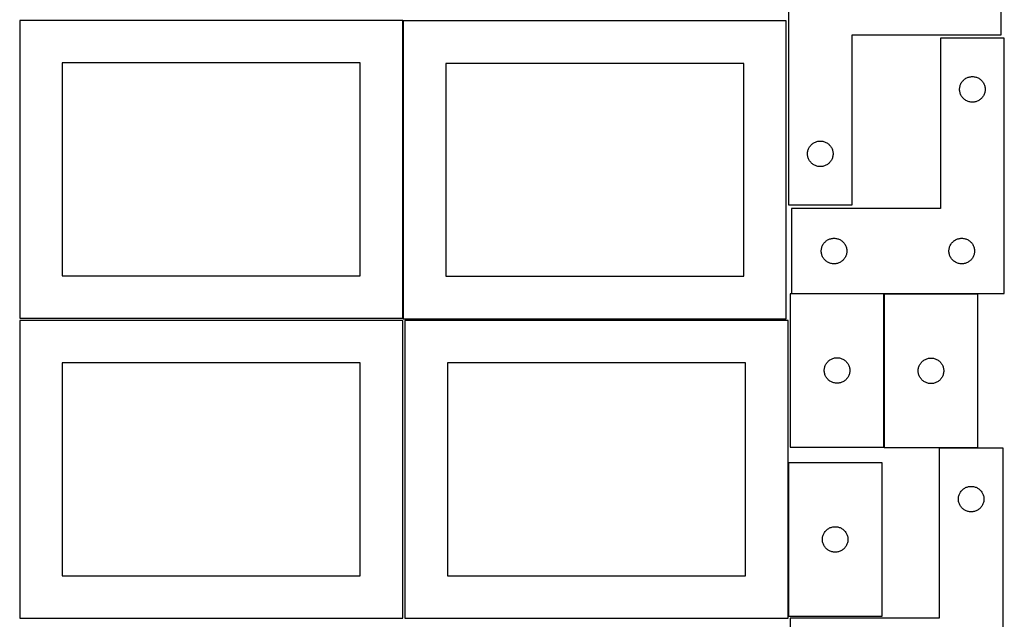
# Model space of a CAD drawing. Header units: millimetres. Extents: x 7 to 1243, y 7 to 2493.
# Tile 3 of 21: x 550 to 1243, y 429 to 852. Entities that reach past the tile are written whole.
import ezdxf

# ---------------------------------------------------------------- set-up
doc = ezdxf.new("R2010")
doc.units = ezdxf.units.MM
doc.layers.add('COMMON', color=5, linetype='CONTINUOUS', true_color=0x0000ff)
doc.layers.add('CUT', color=7, linetype='CONTINUOUS', true_color=0x000000)

msp = doc.modelspace()

# ---------------------------------------------------------------- linework, layer by layer
at = {"layer": 'COMMON'}
for p, q in [((1158.601926, 658.363504), (1093.475205, 658.363504)), ((1158.701927, 550.263503), (1158.701927, 658.015994)), ((1091.183738, 539.125428), (1091.183738, 431.125428))]:
    msp.add_line(p, q, dxfattribs=at)
at = {"layer": 'CUT'}
for p, q in [((1091.283739, 901.012022), (1091.283739, 721.012022)), ((1241.283739, 841.012022), (1241.283739, 901.012022)), ((819.562864, 851.083864), (549.562864, 851.083864)), ((549.562864, 851.083864), (549.562864, 641.083864)), ((819.562864, 641.083864), (819.562864, 851.083864)), ((1089.837828, 850.733766), (819.837828, 850.733766)), ((819.837828, 850.733766), (819.837828, 640.733766)), ((1089.837828, 640.733766), (1089.837828, 850.733766)), ((1136.283739, 721.012022), (1136.283739, 841.012022)), ((1136.283739, 841.012022), (1241.283739, 841.012022)), ((1243.475205, 838.463504), (1198.475205, 838.463504)), ((1198.475205, 838.463504), (1198.475205, 718.463504)), ((1243.475205, 658.463504), (1243.475205, 838.463504)), ((789.562864, 821.083864), (579.562864, 821.083864)), ((579.562864, 821.083864), (579.562864, 671.083864)), ((789.562864, 671.083864), (789.562864, 821.083864)), ((1059.837828, 820.733766), (849.837828, 820.733766)), ((849.837828, 820.733766), (849.837828, 670.733766)), ((1059.837828, 670.733766), (1059.837828, 820.733766)), ((1212.281873, 804.792876), (1212.452834, 805.356459)), ((1212.452834, 805.356459), (1212.660289, 805.907655)), ((1212.660289, 805.907655), (1212.90335, 806.444102)), ((1212.90335, 806.444102), (1213.180976, 806.963504)), ((1213.180976, 806.963504), (1213.491979, 807.463636)), ((1213.491979, 807.463636), (1213.835025, 807.942357)), ((1213.835025, 807.942357), (1214.208647, 808.397616)), ((1214.208647, 808.397616), (1214.611244, 808.827465)), ((1214.611244, 808.827465), (1215.041093, 809.230062)), ((1215.041093, 809.230062), (1215.496352, 809.603684)), ((1215.496352, 809.603684), (1215.975073, 809.946731)), ((1215.975073, 809.946731), (1216.475205, 810.257733)), ((1216.475205, 810.257733), (1216.994607, 810.535359)), ((1216.994607, 810.535359), (1217.531054, 810.77842)), ((1217.531054, 810.77842), (1218.08225, 810.985875)), ((1218.08225, 810.985875), (1218.645834, 811.156837)), ((1218.645834, 811.156837), (1219.219392, 811.290572)), ((1219.219392, 811.290572), (1219.800469, 811.386508)), ((1219.800469, 811.386508), (1220.386577, 811.444234)), ((1220.386577, 811.444234), (1220.975205, 811.463504)), ((1220.975205, 811.463504), (1221.563833, 811.444234)), ((1221.563833, 811.444234), (1222.149941, 811.386508)), ((1222.149941, 811.386508), (1222.731018, 811.290572)), ((1222.731018, 811.290572), (1223.304577, 811.156837)), ((1223.304577, 811.156837), (1223.86816, 810.985875)), ((1223.86816, 810.985875), (1224.419356, 810.77842)), ((1224.419356, 810.77842), (1224.955803, 810.535359)), ((1224.955803, 810.535359), (1225.475205, 810.257733)), ((1225.475205, 810.257733), (1225.975337, 809.946731)), ((1225.975337, 809.946731), (1226.454058, 809.603684)), ((1226.454058, 809.603684), (1226.909317, 809.230062)), ((1226.909317, 809.230062), (1227.339166, 808.827465)), ((1227.339166, 808.827465), (1227.741763, 808.397616)), ((1227.741763, 808.397616), (1228.115385, 807.942357)), ((1228.115385, 807.942357), (1228.458432, 807.463636)), ((1228.458432, 807.463636), (1228.769434, 806.963504)), ((1228.769434, 806.963504), (1229.04706, 806.444102)), ((1229.04706, 806.444102), (1229.290121, 805.907655)), ((1229.290121, 805.907655), (1229.497576, 805.356459)), ((1229.497576, 805.356459), (1229.668538, 804.792876)), ((1211.975205, 802.463504), (1211.994475, 803.052132)), ((1211.994475, 801.874876), (1211.975205, 802.463504)), ((1211.994475, 803.052132), (1212.052201, 803.63824)), ((1212.052201, 801.288768), (1211.994475, 801.874876)), ((1212.052201, 803.63824), (1212.148138, 804.219317)), ((1212.148138, 800.707691), (1212.052201, 801.288768)), ((1212.148138, 804.219317), (1212.281873, 804.792876)), ((1212.281873, 800.134133), (1212.148138, 800.707691)), ((1212.452834, 799.570549), (1212.281873, 800.134133)), ((1212.660289, 799.019353), (1212.452834, 799.570549)), ((1212.90335, 798.482906), (1212.660289, 799.019353)), ((1213.180976, 797.963504), (1212.90335, 798.482906)), ((1229.04706, 798.482906), (1228.769434, 797.963504)), ((1229.290121, 799.019353), (1229.04706, 798.482906)), ((1229.497576, 799.570549), (1229.290121, 799.019353)), ((1229.668538, 800.134133), (1229.497576, 799.570549)), ((1229.668538, 804.792876), (1229.802273, 804.219317)), ((1229.802273, 800.707691), (1229.668538, 800.134133)), ((1229.802273, 804.219317), (1229.898209, 803.63824)), ((1229.898209, 801.288768), (1229.802273, 800.707691)), ((1229.898209, 803.63824), (1229.955935, 803.052132)), ((1229.955935, 801.874876), (1229.898209, 801.288768)), ((1229.955935, 803.052132), (1229.975205, 802.463504)), ((1229.975205, 802.463504), (1229.955935, 801.874876)), ((1213.491979, 797.463372), (1213.180976, 797.963504)), ((1213.835025, 796.984651), (1213.491979, 797.463372)), ((1214.208647, 796.529392), (1213.835025, 796.984651)), ((1214.611244, 796.099543), (1214.208647, 796.529392)), ((1215.041093, 795.696946), (1214.611244, 796.099543)), ((1215.496352, 795.323324), (1215.041093, 795.696946)), ((1215.975073, 794.980278), (1215.496352, 795.323324)), ((1216.475205, 794.669276), (1215.975073, 794.980278)), ((1216.994607, 794.391649), (1216.475205, 794.669276)), ((1217.531054, 794.148588), (1216.994607, 794.391649)), ((1218.08225, 793.941133), (1217.531054, 794.148588)), ((1218.645834, 793.770172), (1218.08225, 793.941133)), ((1219.219392, 793.636437), (1218.645834, 793.770172)), ((1219.800469, 793.5405), (1219.219392, 793.636437)), ((1220.386577, 793.482774), (1219.800469, 793.5405)), ((1220.975205, 793.463504), (1220.386577, 793.482774)), ((1221.563833, 793.482774), (1220.975205, 793.463504)), ((1222.149941, 793.5405), (1221.563833, 793.482774)), ((1222.731018, 793.636437), (1222.149941, 793.5405)), ((1223.304577, 793.770172), (1222.731018, 793.636437)), ((1223.86816, 793.941133), (1223.304577, 793.770172)), ((1224.419356, 794.148588), (1223.86816, 793.941133)), ((1224.955803, 794.391649), (1224.419356, 794.148588)), ((1225.475205, 794.669276), (1224.955803, 794.391649)), ((1225.975337, 794.980278), (1225.475205, 794.669276)), ((1226.454058, 795.323324), (1225.975337, 794.980278)), ((1226.909317, 795.696946), (1226.454058, 795.323324)), ((1227.339166, 796.099543), (1226.909317, 795.696946)), ((1227.741763, 796.529392), (1227.339166, 796.099543)), ((1228.115385, 796.984651), (1227.741763, 796.529392)), ((1228.458432, 797.463372), (1228.115385, 796.984651)), ((1228.769434, 797.963504), (1228.458432, 797.463372)), ((1107.017181, 762.946135), (1107.419778, 763.375983)), ((1107.419778, 763.375983), (1107.849627, 763.778581)), ((1107.849627, 763.778581), (1108.304886, 764.152202)), ((1108.304886, 764.152202), (1108.783607, 764.495249)), ((1108.783607, 764.495249), (1109.283739, 764.806251)), ((1109.283739, 764.806251), (1109.803141, 765.083877)), ((1109.803141, 765.083877), (1110.339588, 765.326938)), ((1110.339588, 765.326938), (1110.890784, 765.534393)), ((1110.890784, 765.534393), (1111.454368, 765.705355)), ((1111.454368, 765.705355), (1112.027926, 765.83909)), ((1112.027926, 765.83909), (1112.609004, 765.935026)), ((1112.609004, 765.935026), (1113.195111, 765.992753)), ((1113.195111, 765.992753), (1113.783739, 766.012022)), ((1113.783739, 766.012022), (1114.372367, 765.992753)), ((1114.372367, 765.992753), (1114.958475, 765.935026)), ((1114.958475, 765.935026), (1115.539552, 765.83909)), ((1115.539552, 765.83909), (1116.113111, 765.705355)), ((1116.113111, 765.705355), (1116.676694, 765.534393)), ((1116.676694, 765.534393), (1117.22789, 765.326938)), ((1117.22789, 765.326938), (1117.764338, 765.083877)), ((1117.764338, 765.083877), (1118.283739, 764.806251)), ((1118.283739, 764.806251), (1118.783871, 764.495249)), ((1118.783871, 764.495249), (1119.262592, 764.152202)), ((1119.262592, 764.152202), (1119.717852, 763.778581)), ((1119.717852, 763.778581), (1120.1477, 763.375983)), ((1120.1477, 763.375983), (1120.550298, 762.946135)), ((1104.783739, 757.012022), (1104.803009, 757.60065)), ((1104.803009, 756.423394), (1104.783739, 757.012022)), ((1104.803009, 757.60065), (1104.860736, 758.186758)), ((1104.860736, 755.837287), (1104.803009, 756.423394)), ((1104.860736, 758.186758), (1104.956672, 758.767835)), ((1104.956672, 758.767835), (1105.090407, 759.341394)), ((1105.090407, 759.341394), (1105.261368, 759.904977)), ((1105.261368, 759.904977), (1105.468824, 760.456173)), ((1105.468824, 760.456173), (1105.711885, 760.99262)), ((1105.711885, 760.99262), (1105.989511, 761.512022)), ((1105.989511, 761.512022), (1106.300513, 762.012154)), ((1106.300513, 762.012154), (1106.643559, 762.490875)), ((1106.643559, 762.490875), (1107.017181, 762.946135)), ((1120.550298, 762.946135), (1120.923919, 762.490875)), ((1120.923919, 762.490875), (1121.266966, 762.012154)), ((1121.266966, 762.012154), (1121.577968, 761.512022)), ((1121.577968, 761.512022), (1121.855594, 760.99262)), ((1121.855594, 760.99262), (1122.098655, 760.456173)), ((1122.098655, 760.456173), (1122.30611, 759.904977)), ((1122.30611, 759.904977), (1122.477072, 759.341394)), ((1122.477072, 759.341394), (1122.610807, 758.767835)), ((1122.610807, 758.767835), (1122.706743, 758.186758)), ((1122.706743, 758.186758), (1122.76447, 757.60065)), ((1122.76447, 756.423394), (1122.706743, 755.837287)), ((1122.76447, 757.60065), (1122.783739, 757.012022)), ((1122.783739, 757.012022), (1122.76447, 756.423394)), ((1104.956672, 755.256209), (1104.860736, 755.837287)), ((1105.090407, 754.682651), (1104.956672, 755.256209)), ((1105.261368, 754.119067), (1105.090407, 754.682651)), ((1105.468824, 753.567871), (1105.261368, 754.119067)), ((1105.711885, 753.031424), (1105.468824, 753.567871)), ((1105.989511, 752.512022), (1105.711885, 753.031424)), ((1106.300513, 752.01189), (1105.989511, 752.512022)), ((1106.643559, 751.533169), (1106.300513, 752.01189)), ((1107.017181, 751.07791), (1106.643559, 751.533169)), ((1107.419778, 750.648061), (1107.017181, 751.07791)), ((1107.849627, 750.245464), (1107.419778, 750.648061)), ((1108.304886, 749.871842), (1107.849627, 750.245464)), ((1108.783607, 749.528796), (1108.304886, 749.871842)), ((1109.283739, 749.217794), (1108.783607, 749.528796)), ((1118.783871, 749.528796), (1118.283739, 749.217794)), ((1119.262592, 749.871842), (1118.783871, 749.528796)), ((1119.717852, 750.245464), (1119.262592, 749.871842)), ((1120.1477, 750.648061), (1119.717852, 750.245464)), ((1120.550298, 751.07791), (1120.1477, 750.648061)), ((1120.923919, 751.533169), (1120.550298, 751.07791)), ((1121.266966, 752.01189), (1120.923919, 751.533169)), ((1121.577968, 752.512022), (1121.266966, 752.01189)), ((1121.855594, 753.031424), (1121.577968, 752.512022)), ((1122.098655, 753.567871), (1121.855594, 753.031424)), ((1122.30611, 754.119067), (1122.098655, 753.567871)), ((1122.477072, 754.682651), (1122.30611, 754.119067)), ((1122.610807, 755.256209), (1122.477072, 754.682651)), ((1122.706743, 755.837287), (1122.610807, 755.256209)), ((1109.803141, 748.940168), (1109.283739, 749.217794)), ((1110.339588, 748.697106), (1109.803141, 748.940168)), ((1110.890784, 748.489651), (1110.339588, 748.697106)), ((1111.454368, 748.31869), (1110.890784, 748.489651)), ((1112.027926, 748.184955), (1111.454368, 748.31869)), ((1112.609004, 748.089019), (1112.027926, 748.184955)), ((1113.195111, 748.031292), (1112.609004, 748.089019)), ((1113.783739, 748.012022), (1113.195111, 748.031292)), ((1114.372367, 748.031292), (1113.783739, 748.012022)), ((1114.958475, 748.089019), (1114.372367, 748.031292)), ((1115.539552, 748.184955), (1114.958475, 748.089019)), ((1116.113111, 748.31869), (1115.539552, 748.184955)), ((1116.676694, 748.489651), (1116.113111, 748.31869)), ((1117.22789, 748.697106), (1116.676694, 748.489651)), ((1117.764338, 748.940168), (1117.22789, 748.697106)), ((1118.283739, 749.217794), (1117.764338, 748.940168)), ((1091.283739, 721.012022), (1136.283739, 721.012022)), ((1198.475205, 718.463504), (1093.475205, 718.463504)), ((1093.475205, 718.463504), (1093.475205, 658.463504)), ((1115.991979, 693.463636), (1116.335025, 693.942357)), ((1116.335025, 693.942357), (1116.708647, 694.397616)), ((1116.708647, 694.397616), (1117.111244, 694.827465)), ((1117.111244, 694.827465), (1117.541093, 695.230062)), ((1117.541093, 695.230062), (1117.996352, 695.603684)), ((1117.996352, 695.603684), (1118.475073, 695.946731)), ((1118.475073, 695.946731), (1118.975205, 696.257733)), ((1118.975205, 696.257733), (1119.494607, 696.535359)), ((1119.494607, 696.535359), (1120.031054, 696.77842)), ((1120.031054, 696.77842), (1120.58225, 696.985875)), ((1120.58225, 696.985875), (1121.145834, 697.156837)), ((1121.145834, 697.156837), (1121.719392, 697.290572)), ((1121.719392, 697.290572), (1122.300469, 697.386508)), ((1122.300469, 697.386508), (1122.886577, 697.444234)), ((1122.886577, 697.444234), (1123.475205, 697.463504)), ((1123.475205, 697.463504), (1124.063833, 697.444234)), ((1124.063833, 697.444234), (1124.649941, 697.386508)), ((1124.649941, 697.386508), (1125.231018, 697.290572)), ((1125.231018, 697.290572), (1125.804577, 697.156837)), ((1125.804577, 697.156837), (1126.36816, 696.985875)), ((1126.36816, 696.985875), (1126.919356, 696.77842)), ((1126.919356, 696.77842), (1127.455803, 696.535359)), ((1127.455803, 696.535359), (1127.975205, 696.257733)), ((1127.975205, 696.257733), (1128.475337, 695.946731)), ((1128.475337, 695.946731), (1128.954058, 695.603684)), ((1128.954058, 695.603684), (1129.409317, 695.230062)), ((1129.409317, 695.230062), (1129.839166, 694.827465)), ((1129.839166, 694.827465), (1130.241763, 694.397616)), ((1130.241763, 694.397616), (1130.615385, 693.942357)), ((1130.615385, 693.942357), (1130.958432, 693.463636)), ((1205.991979, 693.463636), (1206.335025, 693.942357)), ((1206.335025, 693.942357), (1206.708647, 694.397616)), ((1206.708647, 694.397616), (1207.111244, 694.827465)), ((1207.111244, 694.827465), (1207.541093, 695.230062)), ((1207.541093, 695.230062), (1207.996352, 695.603684)), ((1207.996352, 695.603684), (1208.475073, 695.946731)), ((1208.475073, 695.946731), (1208.975205, 696.257733)), ((1208.975205, 696.257733), (1209.494607, 696.535359)), ((1209.494607, 696.535359), (1210.031054, 696.77842)), ((1210.031054, 696.77842), (1210.58225, 696.985875)), ((1210.58225, 696.985875), (1211.145834, 697.156837)), ((1211.145834, 697.156837), (1211.719392, 697.290572)), ((1211.719392, 697.290572), (1212.300469, 697.386508)), ((1212.300469, 697.386508), (1212.886577, 697.444234)), ((1212.886577, 697.444234), (1213.475205, 697.463504)), ((1213.475205, 697.463504), (1214.063833, 697.444234)), ((1214.063833, 697.444234), (1214.649941, 697.386508)), ((1214.649941, 697.386508), (1215.231018, 697.290572)), ((1215.231018, 697.290572), (1215.804577, 697.156837)), ((1215.804577, 697.156837), (1216.36816, 696.985875)), ((1216.36816, 696.985875), (1216.919356, 696.77842)), ((1216.919356, 696.77842), (1217.455803, 696.535359)), ((1217.455803, 696.535359), (1217.975205, 696.257733)), ((1217.975205, 696.257733), (1218.475337, 695.946731)), ((1218.475337, 695.946731), (1218.954058, 695.603684)), ((1218.954058, 695.603684), (1219.409317, 695.230062)), ((1219.409317, 695.230062), (1219.839166, 694.827465)), ((1219.839166, 694.827465), (1220.241763, 694.397616)), ((1220.241763, 694.397616), (1220.615385, 693.942357)), ((1220.615385, 693.942357), (1220.958432, 693.463636)), ((1114.475205, 688.463504), (1114.494475, 689.052132)), ((1114.494475, 687.874876), (1114.475205, 688.463504)), ((1114.494475, 689.052132), (1114.552201, 689.63824)), ((1114.552201, 687.288768), (1114.494475, 687.874876)), ((1114.552201, 689.63824), (1114.648138, 690.219317)), ((1114.648138, 686.707691), (1114.552201, 687.288768)), ((1114.648138, 690.219317), (1114.781873, 690.792876)), ((1114.781873, 690.792876), (1114.952834, 691.356459)), ((1114.952834, 691.356459), (1115.160289, 691.907655)), ((1115.160289, 691.907655), (1115.40335, 692.444102)), ((1115.40335, 692.444102), (1115.680976, 692.963504)), ((1115.680976, 692.963504), (1115.991979, 693.463636)), ((1130.958432, 693.463636), (1131.269434, 692.963504)), ((1131.269434, 692.963504), (1131.54706, 692.444102)), ((1131.54706, 692.444102), (1131.790121, 691.907655)), ((1131.790121, 691.907655), (1131.997576, 691.356459)), ((1131.997576, 691.356459), (1132.168538, 690.792876)), ((1132.168538, 690.792876), (1132.302273, 690.219317)), ((1132.302273, 690.219317), (1132.398209, 689.63824)), ((1132.398209, 687.288768), (1132.302273, 686.707691)), ((1132.398209, 689.63824), (1132.455935, 689.052132)), ((1132.455935, 687.874876), (1132.398209, 687.288768)), ((1132.455935, 689.052132), (1132.475205, 688.463504)), ((1132.475205, 688.463504), (1132.455935, 687.874876)), ((1204.475205, 688.463504), (1204.494475, 689.052132)), ((1204.494475, 687.874876), (1204.475205, 688.463504)), ((1204.494475, 689.052132), (1204.552201, 689.63824)), ((1204.552201, 687.288768), (1204.494475, 687.874876)), ((1204.552201, 689.63824), (1204.648138, 690.219317)), ((1204.648138, 686.707691), (1204.552201, 687.288768)), ((1204.648138, 690.219317), (1204.781873, 690.792876)), ((1204.781873, 690.792876), (1204.952834, 691.356459)), ((1204.952834, 691.356459), (1205.160289, 691.907655)), ((1205.160289, 691.907655), (1205.40335, 692.444102)), ((1205.40335, 692.444102), (1205.680976, 692.963504)), ((1205.680976, 692.963504), (1205.991979, 693.463636)), ((1220.958432, 693.463636), (1221.269434, 692.963504)), ((1221.269434, 692.963504), (1221.54706, 692.444102)), ((1221.54706, 692.444102), (1221.790121, 691.907655)), ((1221.790121, 691.907655), (1221.997576, 691.356459)), ((1221.997576, 691.356459), (1222.168538, 690.792876)), ((1222.168538, 690.792876), (1222.302273, 690.219317)), ((1222.302273, 690.219317), (1222.398209, 689.63824)), ((1222.398209, 687.288768), (1222.302273, 686.707691)), ((1222.398209, 689.63824), (1222.455935, 689.052132)), ((1222.455935, 687.874876), (1222.398209, 687.288768)), ((1222.455935, 689.052132), (1222.475205, 688.463504)), ((1222.475205, 688.463504), (1222.455935, 687.874876)), ((1114.781873, 686.134133), (1114.648138, 686.707691)), ((1114.952834, 685.570549), (1114.781873, 686.134133)), ((1115.160289, 685.019353), (1114.952834, 685.570549)), ((1115.40335, 684.482906), (1115.160289, 685.019353)), ((1115.680976, 683.963504), (1115.40335, 684.482906)), ((1115.991979, 683.463372), (1115.680976, 683.963504)), ((1116.335025, 682.984651), (1115.991979, 683.463372)), ((1116.708647, 682.529392), (1116.335025, 682.984651)), ((1117.111244, 682.099543), (1116.708647, 682.529392)), ((1117.541093, 681.696946), (1117.111244, 682.099543)), ((1117.996352, 681.323324), (1117.541093, 681.696946)), ((1118.475073, 680.980278), (1117.996352, 681.323324)), ((1118.975205, 680.669276), (1118.475073, 680.980278)), ((1119.494607, 680.391649), (1118.975205, 680.669276)), ((1120.031054, 680.148588), (1119.494607, 680.391649)), ((1120.58225, 679.941133), (1120.031054, 680.148588)), ((1126.919356, 680.148588), (1126.36816, 679.941133)), ((1127.455803, 680.391649), (1126.919356, 680.148588)), ((1127.975205, 680.669276), (1127.455803, 680.391649)), ((1128.475337, 680.980278), (1127.975205, 680.669276)), ((1128.954058, 681.323324), (1128.475337, 680.980278)), ((1129.409317, 681.696946), (1128.954058, 681.323324)), ((1129.839166, 682.099543), (1129.409317, 681.696946)), ((1130.241763, 682.529392), (1129.839166, 682.099543)), ((1130.615385, 682.984651), (1130.241763, 682.529392)), ((1130.958432, 683.463372), (1130.615385, 682.984651)), ((1131.269434, 683.963504), (1130.958432, 683.463372)), ((1131.54706, 684.482906), (1131.269434, 683.963504)), ((1131.790121, 685.019353), (1131.54706, 684.482906)), ((1131.997576, 685.570549), (1131.790121, 685.019353)), ((1132.168538, 686.134133), (1131.997576, 685.570549)), ((1132.302273, 686.707691), (1132.168538, 686.134133)), ((1204.781873, 686.134133), (1204.648138, 686.707691)), ((1204.952834, 685.570549), (1204.781873, 686.134133)), ((1205.160289, 685.019353), (1204.952834, 685.570549)), ((1205.40335, 684.482906), (1205.160289, 685.019353)), ((1205.680976, 683.963504), (1205.40335, 684.482906)), ((1205.991979, 683.463372), (1205.680976, 683.963504)), ((1206.335025, 682.984651), (1205.991979, 683.463372)), ((1206.708647, 682.529392), (1206.335025, 682.984651)), ((1207.111244, 682.099543), (1206.708647, 682.529392)), ((1207.541093, 681.696946), (1207.111244, 682.099543)), ((1207.996352, 681.323324), (1207.541093, 681.696946)), ((1208.475073, 680.980278), (1207.996352, 681.323324)), ((1208.975205, 680.669276), (1208.475073, 680.980278)), ((1209.494607, 680.391649), (1208.975205, 680.669276)), ((1210.031054, 680.148588), (1209.494607, 680.391649)), ((1210.58225, 679.941133), (1210.031054, 680.148588)), ((1216.919356, 680.148588), (1216.36816, 679.941133)), ((1217.455803, 680.391649), (1216.919356, 680.148588)), ((1217.975205, 680.669276), (1217.455803, 680.391649)), ((1218.475337, 680.980278), (1217.975205, 680.669276)), ((1218.954058, 681.323324), (1218.475337, 680.980278)), ((1219.409317, 681.696946), (1218.954058, 681.323324)), ((1219.839166, 682.099543), (1219.409317, 681.696946)), ((1220.241763, 682.529392), (1219.839166, 682.099543)), ((1220.615385, 682.984651), (1220.241763, 682.529392)), ((1220.958432, 683.463372), (1220.615385, 682.984651)), ((1221.269434, 683.963504), (1220.958432, 683.463372)), ((1221.54706, 684.482906), (1221.269434, 683.963504)), ((1221.790121, 685.019353), (1221.54706, 684.482906)), ((1221.997576, 685.570549), (1221.790121, 685.019353)), ((1222.168538, 686.134133), (1221.997576, 685.570549)), ((1222.302273, 686.707691), (1222.168538, 686.134133)), ((1121.145834, 679.770172), (1120.58225, 679.941133)), ((1121.719392, 679.636437), (1121.145834, 679.770172)), ((1122.300469, 679.5405), (1121.719392, 679.636437)), ((1122.886577, 679.482774), (1122.300469, 679.5405)), ((1123.475205, 679.463504), (1122.886577, 679.482774)), ((1124.063833, 679.482774), (1123.475205, 679.463504)), ((1124.649941, 679.5405), (1124.063833, 679.482774)), ((1125.231018, 679.636437), (1124.649941, 679.5405)), ((1125.804577, 679.770172), (1125.231018, 679.636437)), ((1126.36816, 679.941133), (1125.804577, 679.770172)), ((1211.145834, 679.770172), (1210.58225, 679.941133)), ((1211.719392, 679.636437), (1211.145834, 679.770172)), ((1212.300469, 679.5405), (1211.719392, 679.636437)), ((1212.886577, 679.482774), (1212.300469, 679.5405)), ((1213.475205, 679.463504), (1212.886577, 679.482774)), ((1214.063833, 679.482774), (1213.475205, 679.463504)), ((1214.649941, 679.5405), (1214.063833, 679.482774)), ((1215.231018, 679.636437), (1214.649941, 679.5405)), ((1215.804577, 679.770172), (1215.231018, 679.636437)), ((1216.36816, 679.941133), (1215.804577, 679.770172)), ((579.562864, 671.083864), (789.562864, 671.083864)), ((849.837828, 670.733766), (1059.837828, 670.733766)), ((1158.601926, 658.263503), (1092.601926, 658.263503)), ((1092.601926, 658.263503), (1092.601926, 550.263503)), ((1093.475205, 658.463504), (1243.475205, 658.463504)), ((1158.601926, 550.263503), (1158.601926, 658.263503)), ((1224.801927, 658.015994), (1158.801927, 658.015994)), ((1158.801927, 658.015994), (1158.801927, 550.015994)), ((1224.801927, 550.015994), (1224.801927, 658.015994)), ((549.562864, 641.083864), (819.562864, 641.083864)), ((819.562864, 639.562929), (549.562864, 639.562929)), ((549.562864, 639.562929), (549.562864, 429.562929)), ((819.562864, 429.562929), (819.562864, 639.562929)), ((819.837828, 640.733766), (1089.837828, 640.733766)), ((1091.083738, 639.562929), (821.083738, 639.562929)), ((821.083738, 639.562929), (821.083738, 429.562929)), ((1091.083738, 429.562929), (1091.083738, 639.562929)), ((1119.237964, 610.627464), (1119.667813, 611.030061)), ((1119.667813, 611.030061), (1120.123073, 611.403683)), ((1120.123073, 611.403683), (1120.601793, 611.74673)), ((1120.601793, 611.74673), (1121.101926, 612.057732)), ((1121.101926, 612.057732), (1121.621327, 612.335358)), ((1121.621327, 612.335358), (1122.157775, 612.578419)), ((1122.157775, 612.578419), (1122.70897, 612.785874)), ((1122.70897, 612.785874), (1123.272554, 612.956836)), ((1123.272554, 612.956836), (1123.846113, 613.090571)), ((1123.846113, 613.090571), (1124.42719, 613.186507)), ((1124.42719, 613.186507), (1125.013297, 613.244233)), ((1125.013297, 613.244233), (1125.601926, 613.263503)), ((1125.601926, 613.263503), (1126.190554, 613.244233)), ((1126.190554, 613.244233), (1126.776661, 613.186507)), ((1126.776661, 613.186507), (1127.357738, 613.090571)), ((1127.357738, 613.090571), (1127.931297, 612.956836)), ((1127.931297, 612.956836), (1128.494881, 612.785874)), ((1128.494881, 612.785874), (1129.046076, 612.578419)), ((1129.046076, 612.578419), (1129.582524, 612.335358)), ((1129.582524, 612.335358), (1130.101926, 612.057732)), ((1130.101926, 612.057732), (1130.602058, 611.74673)), ((1130.602058, 611.74673), (1131.080778, 611.403683)), ((1131.080778, 611.403683), (1131.536038, 611.030061)), ((1131.536038, 611.030061), (1131.965887, 610.627464)), ((1185.437965, 610.379955), (1185.867814, 610.782553)), ((1185.867814, 610.782553), (1186.323074, 611.156174)), ((1186.323074, 611.156174), (1186.801794, 611.499221)), ((1186.801794, 611.499221), (1187.301927, 611.810223)), ((1187.301927, 611.810223), (1187.821328, 612.087849)), ((1187.821328, 612.087849), (1188.357776, 612.33091)), ((1188.357776, 612.33091), (1188.908971, 612.538366)), ((1188.908971, 612.538366), (1189.472555, 612.709327)), ((1189.472555, 612.709327), (1190.046114, 612.843062)), ((1190.046114, 612.843062), (1190.627191, 612.938998)), ((1190.627191, 612.938998), (1191.213298, 612.996725)), ((1191.213298, 612.996725), (1191.801927, 613.015994)), ((1191.801927, 613.015994), (1192.390555, 612.996725)), ((1192.390555, 612.996725), (1192.976662, 612.938998)), ((1192.976662, 612.938998), (1193.557739, 612.843062)), ((1193.557739, 612.843062), (1194.131298, 612.709327)), ((1194.131298, 612.709327), (1194.694882, 612.538366)), ((1194.694882, 612.538366), (1195.246077, 612.33091)), ((1195.246077, 612.33091), (1195.782525, 612.087849)), ((1195.782525, 612.087849), (1196.301927, 611.810223)), ((1196.301927, 611.810223), (1196.802059, 611.499221)), ((1196.802059, 611.499221), (1197.280779, 611.156174)), ((1197.280779, 611.156174), (1197.736039, 610.782553)), ((1197.736039, 610.782553), (1198.165888, 610.379955)), ((789.562864, 609.562929), (579.562864, 609.562929)), ((579.562864, 609.562929), (579.562864, 459.562929)), ((789.562864, 459.562929), (789.562864, 609.562929)), ((1061.083738, 609.562929), (851.083738, 609.562929)), ((851.083738, 609.562929), (851.083738, 459.562929)), ((1061.083738, 459.562929), (1061.083738, 609.562929)), ((1116.601926, 604.263503), (1116.621195, 604.852131)), ((1116.621195, 603.674875), (1116.601926, 604.263503)), ((1116.621195, 604.852131), (1116.678922, 605.438239)), ((1116.678922, 605.438239), (1116.774858, 606.019316)), ((1116.774858, 606.019316), (1116.908593, 606.592875)), ((1116.908593, 606.592875), (1117.079554, 607.156458)), ((1117.079554, 607.156458), (1117.28701, 607.707654)), ((1117.28701, 607.707654), (1117.530071, 608.244101)), ((1117.530071, 608.244101), (1117.807697, 608.763503)), ((1117.807697, 608.763503), (1118.118699, 609.263635)), ((1118.118699, 609.263635), (1118.461745, 609.742356)), ((1118.461745, 609.742356), (1118.835367, 610.197615)), ((1118.835367, 610.197615), (1119.237964, 610.627464)), ((1131.965887, 610.627464), (1132.368484, 610.197615)), ((1132.368484, 610.197615), (1132.742106, 609.742356)), ((1132.742106, 609.742356), (1133.085152, 609.263635)), ((1133.085152, 609.263635), (1133.396154, 608.763503)), ((1133.396154, 608.763503), (1133.67378, 608.244101)), ((1133.67378, 608.244101), (1133.916841, 607.707654)), ((1133.916841, 607.707654), (1134.124297, 607.156458)), ((1134.124297, 607.156458), (1134.295258, 606.592875)), ((1134.295258, 606.592875), (1134.428993, 606.019316)), ((1134.428993, 606.019316), (1134.524929, 605.438239)), ((1134.524929, 605.438239), (1134.582656, 604.852131)), ((1134.582656, 604.852131), (1134.601926, 604.263503)), ((1134.601926, 604.263503), (1134.582656, 603.674875)), ((1182.801927, 604.015994), (1182.821196, 604.604623)), ((1182.821196, 603.427366), (1182.801927, 604.015994)), ((1182.821196, 604.604623), (1182.878923, 605.19073)), ((1182.878923, 605.19073), (1182.974859, 605.771807)), ((1182.974859, 605.771807), (1183.108594, 606.345366)), ((1183.108594, 606.345366), (1183.279555, 606.90895)), ((1183.279555, 606.90895), (1183.487011, 607.460145)), ((1183.487011, 607.460145), (1183.730072, 607.996593)), ((1183.730072, 607.996593), (1184.007698, 608.515994)), ((1184.007698, 608.515994), (1184.3187, 609.016126)), ((1184.3187, 609.016126), (1184.661746, 609.494847)), ((1184.661746, 609.494847), (1185.035368, 609.950107)), ((1185.035368, 609.950107), (1185.437965, 610.379955)), ((1198.165888, 610.379955), (1198.568485, 609.950107)), ((1198.568485, 609.950107), (1198.942107, 609.494847)), ((1198.942107, 609.494847), (1199.285153, 609.016126)), ((1199.285153, 609.016126), (1199.596155, 608.515994)), ((1199.596155, 608.515994), (1199.873781, 607.996593)), ((1199.873781, 607.996593), (1200.116842, 607.460145)), ((1200.116842, 607.460145), (1200.324298, 606.90895)), ((1200.324298, 606.90895), (1200.495259, 606.345366)), ((1200.495259, 606.345366), (1200.628994, 605.771807)), ((1200.628994, 605.771807), (1200.72493, 605.19073)), ((1200.72493, 605.19073), (1200.782657, 604.604623)), ((1200.782657, 604.604623), (1200.801927, 604.015994)), ((1200.801927, 604.015994), (1200.782657, 603.427366)), ((1116.678922, 603.088767), (1116.621195, 603.674875)), ((1116.774858, 602.50769), (1116.678922, 603.088767)), ((1116.908593, 601.934132), (1116.774858, 602.50769)), ((1117.079554, 601.370548), (1116.908593, 601.934132)), ((1117.28701, 600.819352), (1117.079554, 601.370548)), ((1117.530071, 600.282905), (1117.28701, 600.819352)), ((1117.807697, 599.763503), (1117.530071, 600.282905)), ((1118.118699, 599.263371), (1117.807697, 599.763503)), ((1118.461745, 598.78465), (1118.118699, 599.263371)), ((1118.835367, 598.329391), (1118.461745, 598.78465)), ((1119.237964, 597.899542), (1118.835367, 598.329391)), ((1119.667813, 597.496945), (1119.237964, 597.899542)), ((1120.123073, 597.123323), (1119.667813, 597.496945)), ((1120.601793, 596.780277), (1120.123073, 597.123323)), ((1121.101926, 596.469275), (1120.601793, 596.780277)), ((1130.602058, 596.780277), (1130.101926, 596.469275)), ((1131.080778, 597.123323), (1130.602058, 596.780277)), ((1131.536038, 597.496945), (1131.080778, 597.123323)), ((1131.965887, 597.899542), (1131.536038, 597.496945)), ((1132.368484, 598.329391), (1131.965887, 597.899542)), ((1132.742106, 598.78465), (1132.368484, 598.329391)), ((1133.085152, 599.263371), (1132.742106, 598.78465)), ((1133.396154, 599.763503), (1133.085152, 599.263371)), ((1133.67378, 600.282905), (1133.396154, 599.763503)), ((1133.916841, 600.819352), (1133.67378, 600.282905)), ((1134.124297, 601.370548), (1133.916841, 600.819352)), ((1134.295258, 601.934132), (1134.124297, 601.370548)), ((1134.428993, 602.50769), (1134.295258, 601.934132)), ((1134.524929, 603.088767), (1134.428993, 602.50769)), ((1134.582656, 603.674875), (1134.524929, 603.088767)), ((1182.878923, 602.841259), (1182.821196, 603.427366)), ((1182.974859, 602.260181), (1182.878923, 602.841259)), ((1183.108594, 601.686623), (1182.974859, 602.260181)), ((1183.279555, 601.123039), (1183.108594, 601.686623)), ((1183.487011, 600.571844), (1183.279555, 601.123039)), ((1183.730072, 600.035396), (1183.487011, 600.571844)), ((1184.007698, 599.515994), (1183.730072, 600.035396)), ((1184.3187, 599.015862), (1184.007698, 599.515994)), ((1184.661746, 598.537142), (1184.3187, 599.015862)), ((1185.035368, 598.081882), (1184.661746, 598.537142)), ((1185.437965, 597.652033), (1185.035368, 598.081882)), ((1185.867814, 597.249436), (1185.437965, 597.652033)), ((1186.323074, 596.875814), (1185.867814, 597.249436)), ((1186.801794, 596.532768), (1186.323074, 596.875814)), ((1197.280779, 596.875814), (1196.802059, 596.532768)), ((1197.736039, 597.249436), (1197.280779, 596.875814)), ((1198.165888, 597.652033), (1197.736039, 597.249436)), ((1198.568485, 598.081882), (1198.165888, 597.652033)), ((1198.942107, 598.537142), (1198.568485, 598.081882)), ((1199.285153, 599.015862), (1198.942107, 598.537142)), ((1199.596155, 599.515994), (1199.285153, 599.015862)), ((1199.873781, 600.035396), (1199.596155, 599.515994)), ((1200.116842, 600.571844), (1199.873781, 600.035396)), ((1200.324298, 601.123039), (1200.116842, 600.571844)), ((1200.495259, 601.686623), (1200.324298, 601.123039)), ((1200.628994, 602.260181), (1200.495259, 601.686623)), ((1200.72493, 602.841259), (1200.628994, 602.260181)), ((1200.782657, 603.427366), (1200.72493, 602.841259)), ((1121.621327, 596.191648), (1121.101926, 596.469275)), ((1122.157775, 595.948587), (1121.621327, 596.191648)), ((1122.70897, 595.741132), (1122.157775, 595.948587)), ((1123.272554, 595.570171), (1122.70897, 595.741132)), ((1123.846113, 595.436436), (1123.272554, 595.570171)), ((1124.42719, 595.340499), (1123.846113, 595.436436)), ((1125.013297, 595.282773), (1124.42719, 595.340499)), ((1125.601926, 595.263503), (1125.013297, 595.282773)), ((1126.190554, 595.282773), (1125.601926, 595.263503)), ((1126.776661, 595.340499), (1126.190554, 595.282773)), ((1127.357738, 595.436436), (1126.776661, 595.340499)), ((1127.931297, 595.570171), (1127.357738, 595.436436)), ((1128.494881, 595.741132), (1127.931297, 595.570171)), ((1129.046076, 595.948587), (1128.494881, 595.741132)), ((1129.582524, 596.191648), (1129.046076, 595.948587)), ((1130.101926, 596.469275), (1129.582524, 596.191648)), ((1187.301927, 596.221766), (1186.801794, 596.532768)), ((1187.821328, 595.94414), (1187.301927, 596.221766)), ((1188.357776, 595.701079), (1187.821328, 595.94414)), ((1188.908971, 595.493623), (1188.357776, 595.701079)), ((1189.472555, 595.322662), (1188.908971, 595.493623)), ((1190.046114, 595.188927), (1189.472555, 595.322662)), ((1190.627191, 595.092991), (1190.046114, 595.188927)), ((1191.213298, 595.035264), (1190.627191, 595.092991)), ((1191.801927, 595.015994), (1191.213298, 595.035264)), ((1192.390555, 595.035264), (1191.801927, 595.015994)), ((1192.976662, 595.092991), (1192.390555, 595.035264)), ((1193.557739, 595.188927), (1192.976662, 595.092991)), ((1194.131298, 595.322662), (1193.557739, 595.188927)), ((1194.694882, 595.493623), (1194.131298, 595.322662)), ((1195.246077, 595.701079), (1194.694882, 595.493623)), ((1195.782525, 595.94414), (1195.246077, 595.701079)), ((1196.301927, 596.221766), (1195.782525, 595.94414)), ((1196.802059, 596.532768), (1196.301927, 596.221766)), ((1092.601926, 550.263503), (1158.601926, 550.263503)), ((1158.801927, 550.015994), (1224.801927, 550.015994)), ((1242.604737, 549.56293), (1197.604737, 549.56293)), ((1197.604737, 549.56293), (1197.604737, 429.56293)), ((1242.604737, 369.56293), (1242.604737, 549.56293)), ((1091.283739, 539.125428), (1091.283739, 431.125428)), ((1157.283739, 539.125428), (1091.283739, 539.125428)), ((1157.283739, 431.125428), (1157.283739, 539.125428)), ((1214.170625, 520.329489), (1214.625884, 520.70311)), ((1214.625884, 520.70311), (1215.104605, 521.046157)), ((1215.104605, 521.046157), (1215.604737, 521.357159)), ((1215.604737, 521.357159), (1216.124139, 521.634785)), ((1216.124139, 521.634785), (1216.660586, 521.877846)), ((1216.660586, 521.877846), (1217.211782, 522.085302)), ((1217.211782, 522.085302), (1217.775366, 522.256263)), ((1217.775366, 522.256263), (1218.348924, 522.389998)), ((1218.348924, 522.389998), (1218.930001, 522.485934)), ((1218.930001, 522.485934), (1219.516109, 522.543661)), ((1219.516109, 522.543661), (1220.104737, 522.56293)), ((1220.104737, 522.56293), (1220.693365, 522.543661)), ((1220.693365, 522.543661), (1221.279473, 522.485934)), ((1221.279473, 522.485934), (1221.86055, 522.389998)), ((1221.86055, 522.389998), (1222.434108, 522.256263)), ((1222.434108, 522.256263), (1222.997692, 522.085302)), ((1222.997692, 522.085302), (1223.548888, 521.877846)), ((1223.548888, 521.877846), (1224.085335, 521.634785)), ((1224.085335, 521.634785), (1224.604737, 521.357159)), ((1224.604737, 521.357159), (1225.104869, 521.046157)), ((1225.104869, 521.046157), (1225.58359, 520.70311)), ((1225.58359, 520.70311), (1226.038849, 520.329489)), ((1211.104737, 513.56293), (1211.124007, 514.151559)), ((1211.124007, 512.974302), (1211.104737, 513.56293)), ((1211.124007, 514.151559), (1211.181733, 514.737666)), ((1211.181733, 514.737666), (1211.277669, 515.318743)), ((1211.277669, 515.318743), (1211.411405, 515.892302)), ((1211.411405, 515.892302), (1211.582366, 516.455886)), ((1211.582366, 516.455886), (1211.789821, 517.007081)), ((1211.789821, 517.007081), (1212.032882, 517.543529)), ((1212.032882, 517.543529), (1212.310508, 518.06293)), ((1212.310508, 518.06293), (1212.62151, 518.563063)), ((1212.62151, 518.563063), (1212.964557, 519.041783)), ((1212.964557, 519.041783), (1213.338179, 519.497043)), ((1213.338179, 519.497043), (1213.740776, 519.926891)), ((1213.740776, 519.926891), (1214.170625, 520.329489)), ((1226.038849, 520.329489), (1226.468698, 519.926891)), ((1226.468698, 519.926891), (1226.871295, 519.497043)), ((1226.871295, 519.497043), (1227.244917, 519.041783)), ((1227.244917, 519.041783), (1227.587963, 518.563063)), ((1227.587963, 518.563063), (1227.898966, 518.06293)), ((1227.898966, 518.06293), (1228.176592, 517.543529)), ((1228.176592, 517.543529), (1228.419653, 517.007081)), ((1228.419653, 517.007081), (1228.627108, 516.455886)), ((1228.627108, 516.455886), (1228.798069, 515.892302)), ((1228.798069, 515.892302), (1228.931804, 515.318743)), ((1228.931804, 515.318743), (1229.027741, 514.737666)), ((1229.027741, 514.737666), (1229.085467, 514.151559)), ((1229.085467, 514.151559), (1229.104737, 513.56293)), ((1229.104737, 513.56293), (1229.085467, 512.974302)), ((1211.181733, 512.388195), (1211.124007, 512.974302)), ((1211.277669, 511.807118), (1211.181733, 512.388195)), ((1211.411405, 511.233559), (1211.277669, 511.807118)), ((1211.582366, 510.669975), (1211.411405, 511.233559)), ((1211.789821, 510.11878), (1211.582366, 510.669975)), ((1212.032882, 509.582332), (1211.789821, 510.11878)), ((1212.310508, 509.06293), (1212.032882, 509.582332)), ((1212.62151, 508.562798), (1212.310508, 509.06293)), ((1212.964557, 508.084078), (1212.62151, 508.562798)), ((1213.338179, 507.628818), (1212.964557, 508.084078)), ((1213.740776, 507.198969), (1213.338179, 507.628818)), ((1214.170625, 506.796372), (1213.740776, 507.198969)), ((1214.625884, 506.42275), (1214.170625, 506.796372)), ((1226.038849, 506.796372), (1225.58359, 506.42275)), ((1226.468698, 507.198969), (1226.038849, 506.796372)), ((1226.871295, 507.628818), (1226.468698, 507.198969)), ((1227.244917, 508.084078), (1226.871295, 507.628818)), ((1227.587963, 508.562798), (1227.244917, 508.084078)), ((1227.898966, 509.06293), (1227.587963, 508.562798)), ((1228.176592, 509.582332), (1227.898966, 509.06293)), ((1228.419653, 510.11878), (1228.176592, 509.582332)), ((1228.627108, 510.669975), (1228.419653, 510.11878)), ((1228.798069, 511.233559), (1228.627108, 510.669975)), ((1228.931804, 511.807118), (1228.798069, 511.233559)), ((1229.027741, 512.388195), (1228.931804, 511.807118)), ((1229.085467, 512.974302), (1229.027741, 512.388195)), ((1215.104605, 506.079704), (1214.625884, 506.42275)), ((1215.604737, 505.768702), (1215.104605, 506.079704)), ((1216.124139, 505.491076), (1215.604737, 505.768702)), ((1216.660586, 505.248015), (1216.124139, 505.491076)), ((1217.211782, 505.040559), (1216.660586, 505.248015)), ((1217.775366, 504.869598), (1217.211782, 505.040559)), ((1218.348924, 504.735863), (1217.775366, 504.869598)), ((1218.930001, 504.639927), (1218.348924, 504.735863)), ((1219.516109, 504.5822), (1218.930001, 504.639927)), ((1220.104737, 504.56293), (1219.516109, 504.5822)), ((1220.693365, 504.5822), (1220.104737, 504.56293)), ((1221.279473, 504.639927), (1220.693365, 504.5822)), ((1221.86055, 504.735863), (1221.279473, 504.639927)), ((1222.434108, 504.869598), (1221.86055, 504.735863)), ((1222.997692, 505.040559), (1222.434108, 504.869598)), ((1223.548888, 505.248015), (1222.997692, 505.040559)), ((1224.085335, 505.491076), (1223.548888, 505.248015)), ((1224.604737, 505.768702), (1224.085335, 505.491076)), ((1225.104869, 506.079704), (1224.604737, 505.768702)), ((1225.58359, 506.42275), (1225.104869, 506.079704)), ((1119.283607, 492.608654), (1119.783739, 492.919656)), ((1119.783739, 492.919656), (1120.303141, 493.197282)), ((1120.303141, 493.197282), (1120.839588, 493.440343)), ((1120.839588, 493.440343), (1121.390784, 493.647799)), ((1121.390784, 493.647799), (1121.954368, 493.81876)), ((1121.954368, 493.81876), (1122.527926, 493.952495)), ((1122.527926, 493.952495), (1123.109004, 494.048431)), ((1123.109004, 494.048431), (1123.695111, 494.106158)), ((1123.695111, 494.106158), (1124.283739, 494.125428)), ((1124.283739, 494.125428), (1124.872367, 494.106158)), ((1124.872367, 494.106158), (1125.458475, 494.048431)), ((1125.458475, 494.048431), (1126.039552, 493.952495)), ((1126.039552, 493.952495), (1126.613111, 493.81876)), ((1126.613111, 493.81876), (1127.176694, 493.647799)), ((1127.176694, 493.647799), (1127.72789, 493.440343)), ((1127.72789, 493.440343), (1128.264338, 493.197282)), ((1128.264338, 493.197282), (1128.783739, 492.919656)), ((1128.783739, 492.919656), (1129.283871, 492.608654)), ((1115.303009, 485.714056), (1115.360736, 486.300163)), ((1115.360736, 486.300163), (1115.456672, 486.88124)), ((1115.456672, 486.88124), (1115.590407, 487.454799)), ((1115.590407, 487.454799), (1115.761368, 488.018383)), ((1115.761368, 488.018383), (1115.968824, 488.569578)), ((1115.968824, 488.569578), (1116.211885, 489.106026)), ((1116.211885, 489.106026), (1116.489511, 489.625428)), ((1116.489511, 489.625428), (1116.800513, 490.12556)), ((1116.800513, 490.12556), (1117.143559, 490.60428)), ((1117.143559, 490.60428), (1117.517181, 491.05954)), ((1117.517181, 491.05954), (1117.919778, 491.489389)), ((1117.919778, 491.489389), (1118.349627, 491.891986)), ((1118.349627, 491.891986), (1118.804886, 492.265608)), ((1118.804886, 492.265608), (1119.283607, 492.608654)), ((1129.283871, 492.608654), (1129.762592, 492.265608)), ((1129.762592, 492.265608), (1130.217852, 491.891986)), ((1130.217852, 491.891986), (1130.6477, 491.489389)), ((1130.6477, 491.489389), (1131.050298, 491.05954)), ((1131.050298, 491.05954), (1131.423919, 490.60428)), ((1131.423919, 490.60428), (1131.766966, 490.12556)), ((1131.766966, 490.12556), (1132.077968, 489.625428)), ((1132.077968, 489.625428), (1132.355594, 489.106026)), ((1132.355594, 489.106026), (1132.598655, 488.569578)), ((1132.598655, 488.569578), (1132.80611, 488.018383)), ((1132.80611, 488.018383), (1132.977072, 487.454799)), ((1132.977072, 487.454799), (1133.110807, 486.88124)), ((1133.110807, 486.88124), (1133.206743, 486.300163)), ((1133.206743, 486.300163), (1133.26447, 485.714056)), ((1115.283739, 485.125428), (1115.303009, 485.714056)), ((1115.303009, 484.536799), (1115.283739, 485.125428)), ((1115.360736, 483.950692), (1115.303009, 484.536799)), ((1115.456672, 483.369615), (1115.360736, 483.950692)), ((1115.590407, 482.796056), (1115.456672, 483.369615)), ((1115.761368, 482.232472), (1115.590407, 482.796056)), ((1115.968824, 481.681277), (1115.761368, 482.232472)), ((1116.211885, 481.144829), (1115.968824, 481.681277)), ((1116.489511, 480.625428), (1116.211885, 481.144829)), ((1116.800513, 480.125295), (1116.489511, 480.625428)), ((1117.143559, 479.646575), (1116.800513, 480.125295)), ((1117.517181, 479.191315), (1117.143559, 479.646575)), ((1117.919778, 478.761467), (1117.517181, 479.191315)), ((1131.050298, 479.191315), (1130.6477, 478.761467)), ((1131.423919, 479.646575), (1131.050298, 479.191315)), ((1131.766966, 480.125295), (1131.423919, 479.646575)), ((1132.077968, 480.625428), (1131.766966, 480.125295)), ((1132.355594, 481.144829), (1132.077968, 480.625428)), ((1132.598655, 481.681277), (1132.355594, 481.144829)), ((1132.80611, 482.232472), (1132.598655, 481.681277)), ((1132.977072, 482.796056), (1132.80611, 482.232472)), ((1133.110807, 483.369615), (1132.977072, 482.796056)), ((1133.206743, 483.950692), (1133.110807, 483.369615)), ((1133.26447, 484.536799), (1133.206743, 483.950692)), ((1133.26447, 485.714056), (1133.283739, 485.125428)), ((1133.283739, 485.125428), (1133.26447, 484.536799)), ((1118.349627, 478.358869), (1117.919778, 478.761467)), ((1118.804886, 477.985247), (1118.349627, 478.358869)), ((1119.283607, 477.642201), (1118.804886, 477.985247)), ((1119.783739, 477.331199), (1119.283607, 477.642201)), ((1120.303141, 477.053573), (1119.783739, 477.331199)), ((1120.839588, 476.810512), (1120.303141, 477.053573)), ((1121.390784, 476.603056), (1120.839588, 476.810512)), ((1121.954368, 476.432095), (1121.390784, 476.603056)), ((1122.527926, 476.29836), (1121.954368, 476.432095)), ((1123.109004, 476.202424), (1122.527926, 476.29836)), ((1123.695111, 476.144697), (1123.109004, 476.202424)), ((1124.283739, 476.125428), (1123.695111, 476.144697)), ((1124.872367, 476.144697), (1124.283739, 476.125428)), ((1125.458475, 476.202424), (1124.872367, 476.144697)), ((1126.039552, 476.29836), (1125.458475, 476.202424)), ((1126.613111, 476.432095), (1126.039552, 476.29836)), ((1127.176694, 476.603056), (1126.613111, 476.432095)), ((1127.72789, 476.810512), (1127.176694, 476.603056)), ((1128.264338, 477.053573), (1127.72789, 476.810512)), ((1128.783739, 477.331199), (1128.264338, 477.053573)), ((1129.283871, 477.642201), (1128.783739, 477.331199)), ((1129.762592, 477.985247), (1129.283871, 477.642201)), ((1130.217852, 478.358869), (1129.762592, 477.985247)), ((1130.6477, 478.761467), (1130.217852, 478.358869)), ((579.562864, 459.562929), (789.562864, 459.562929)), ((851.083738, 459.562929), (1061.083738, 459.562929)), ((1091.283739, 431.125428), (1157.283739, 431.125428)), ((549.562864, 429.562929), (819.562864, 429.562929)), ((821.083738, 429.562929), (1091.083738, 429.562929)), ((1197.604737, 429.56293), (1092.604737, 429.56293)), ((1092.604737, 429.56293), (1092.604737, 369.56293))]:
    msp.add_line(p, q, dxfattribs=at)

doc.saveas('drawing.dxf')
